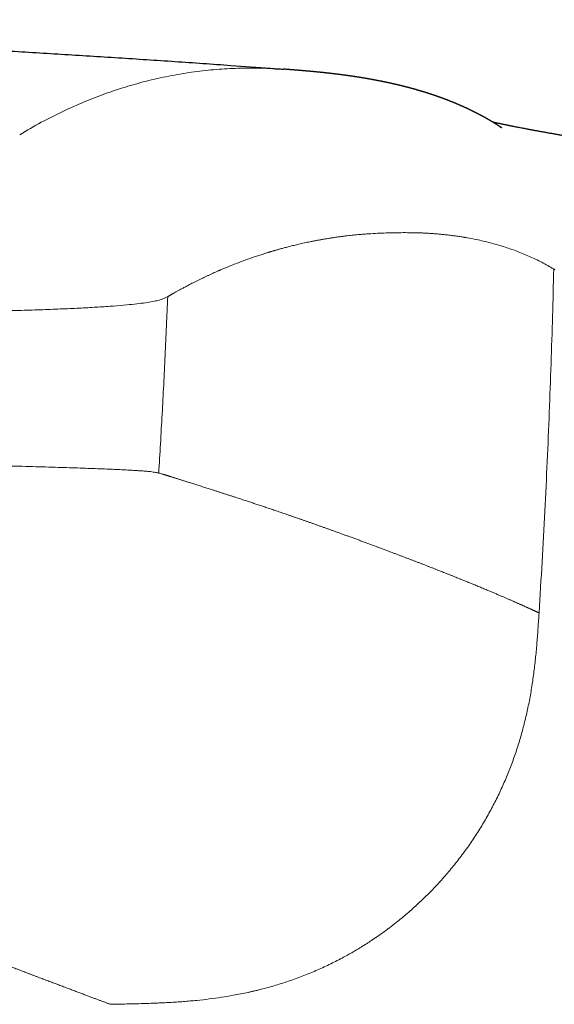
# Model space of a CAD drawing. Header units: millimetres. Extents: x 8 to 524, y 12 to 399.
# Tile 128 of 133: x 284.29 to 289.51, y 389.75 to 399.36. Entities that reach past the tile are written whole.
import ezdxf

# ---------------------------------------------------------------- set-up
doc = ezdxf.new("R2010")
doc.units = ezdxf.units.MM

msp = doc.modelspace()

# ---------------------------------------------------------------- linework, layer by layer
at = {"color": 7, "linetype": 'Continuous', "lineweight": 30}
for points, knots in [([(286.7424, 398.8863), (286.613, 398.8957), (286.3015, 398.9183), (285.8056, 398.9524), (285.2535, 398.9889), (284.6963, 399.024), (284.1341, 399.0577), (283.5669, 399.0898), (282.9947, 399.1205), (282.4175, 399.1495), (281.8353, 399.177), (281.2482, 399.2027), (280.656, 399.2268), (280.0494, 399.2494), (279.428, 399.2705), (278.7917, 399.2898), (278.15, 399.307), (277.5029, 399.3221), (276.8504, 399.3349), (276.2131, 399.3451), (275.5914, 399.3528), (274.9855, 399.3584), (274.3753, 399.3619), (273.7606, 399.3634), (273.1416, 399.3627), (272.5301, 399.36), (271.9265, 399.3552), (271.3308, 399.3486), (270.7313, 399.3399), (270.128, 399.3291), (269.497, 399.3158), (268.8382, 399.2995), (268.1512, 399.2799), (267.4596, 399.2575), (266.7632, 399.2322), (266.0621, 399.2041), (265.3563, 399.1731), (264.6459, 399.139), (263.9308, 399.1019), (263.2111, 399.0617), (262.4868, 399.0184), (261.758, 398.9717), (261.1029, 398.9275), (260.6909, 398.8976), (260.5231, 398.8854)], [0, 0, 0, 0, 0.014881, 0.035843, 0.05698, 0.078292, 0.09978, 0.121446, 0.14329, 0.165312, 0.187513, 0.209895, 0.232457, 0.255201, 0.279223, 0.303445, 0.327868, 0.352493, 0.37732, 0.40235, 0.42523, 0.448279, 0.471495, 0.49488, 0.518434, 0.542157, 0.56468, 0.587354, 0.610178, 0.633154, 0.656282, 0.682273, 0.708454, 0.734824, 0.761384, 0.788134, 0.815074, 0.842205, 0.869526, 0.897037, 0.92474, 0.952633, 0.980717, 1, 1, 1, 1]), ([(286.7649, 398.8855), (286.7794, 398.8852), (286.8144, 398.8843), (286.8477, 398.881), (286.8672, 398.8791)], [0, 0, 0, 0, 0.4150142, 1, 1, 1, 1]), ([(288.98, 398.3198), (288.9807, 398.3194), (288.9824, 398.3185), (288.9848, 398.317), (288.9875, 398.3155), (288.9901, 398.3139), (288.9925, 398.3125), (288.9945, 398.3113), (288.996, 398.3103), (288.9972, 398.3096), (288.9979, 398.3092), (288.9982, 398.309), (288.9978, 398.3092), (288.9969, 398.3099), (288.9954, 398.3108), (288.9935, 398.3121), (288.9913, 398.3136), (288.989, 398.3151), (288.9865, 398.3168), (288.9839, 398.3185), (288.9809, 398.3205), (288.9773, 398.3229), (288.9731, 398.3256), (288.9687, 398.3285), (288.9641, 398.3315), (288.9591, 398.3347), (288.9534, 398.3383), (288.9469, 398.3424), (288.9394, 398.3471), (288.9316, 398.3519), (288.9241, 398.3565), (288.9164, 398.3612), (288.9085, 398.3658), (288.9006, 398.3706), (288.8941, 398.3744), (288.889, 398.3774), (288.885, 398.3797), (288.8809, 398.382), (288.8766, 398.3846), (288.8719, 398.3872), (288.867, 398.3901), (288.8619, 398.3929), (288.8567, 398.3959), (288.8515, 398.3988), (288.8464, 398.4017), (288.8415, 398.4044), (288.837, 398.4069), (288.833, 398.4091), (288.8296, 398.411), (288.8267, 398.4126), (288.824, 398.4141), (288.8214, 398.4155), (288.8185, 398.4171), (288.8153, 398.4188), (288.8119, 398.4207), (288.8084, 398.4225), (288.8049, 398.4244), (288.8013, 398.4264), (288.7975, 398.4284), (288.7938, 398.4304), (288.7902, 398.4323), (288.7858, 398.4346), (288.7806, 398.4373), (288.7748, 398.4404), (288.7694, 398.4432), (288.7644, 398.4458), (288.7597, 398.4482), (288.7553, 398.4505), (288.7511, 398.4526), (288.7471, 398.4546), (288.7433, 398.4565), (288.7397, 398.4584), (288.7363, 398.4601), (288.7332, 398.4617), (288.73, 398.4632), (288.7267, 398.4649), (288.723, 398.4667), (288.719, 398.4687), (288.7148, 398.4708), (288.7104, 398.4729), (288.706, 398.4751), (288.7018, 398.4771), (288.698, 398.479), (288.6945, 398.4807), (288.6914, 398.4821), (288.6886, 398.4835), (288.6858, 398.4848), (288.6828, 398.4863), (288.6793, 398.4879), (288.6755, 398.4897), (288.6714, 398.4917), (288.6671, 398.4937), (288.6625, 398.4958), (288.6579, 398.498), (288.6532, 398.5002), (288.6486, 398.5023), (288.6442, 398.5043), (288.6395, 398.5065), (288.6346, 398.5087), (288.6296, 398.511), (288.6248, 398.5132), (288.6202, 398.5152), (288.6157, 398.5173), (288.611, 398.5193), (288.6062, 398.5215), (288.6002, 398.5241), (288.593, 398.5273), (288.5849, 398.5308), (288.577, 398.5342), (288.5695, 398.5374), (288.5621, 398.5406), (288.5548, 398.5437), (288.5474, 398.5468), (288.5406, 398.5496), (288.5342, 398.5522), (288.5282, 398.5547), (288.5217, 398.5574), (288.5148, 398.5602), (288.5083, 398.5628), (288.5026, 398.5651), (288.4977, 398.567), (288.4931, 398.5688), (288.4888, 398.5705), (288.4848, 398.5721), (288.4809, 398.5736), (288.4773, 398.5751), (288.4738, 398.5764), (288.4706, 398.5776), (288.4676, 398.5788), (288.4645, 398.58), (288.4612, 398.5813), (288.4568, 398.5829), (288.4512, 398.5851), (288.4441, 398.5878), (288.4374, 398.5903), (288.4312, 398.5926), (288.4256, 398.5947), (288.4197, 398.5969), (288.4138, 398.5991), (288.408, 398.6011), (288.4027, 398.6031), (288.3979, 398.6048), (288.3938, 398.6063), (288.3901, 398.6076), (288.3865, 398.6089), (288.3826, 398.6103), (288.3783, 398.6118), (288.3736, 398.6135), (288.3685, 398.6152), (288.3633, 398.6171), (288.358, 398.6189), (288.3531, 398.6206), (288.3485, 398.6222), (288.3442, 398.6236), (288.3404, 398.625), (288.3369, 398.6261), (288.3337, 398.6272), (288.3309, 398.6282), (288.3282, 398.6291), (288.3255, 398.63), (288.3226, 398.6309), (288.319, 398.6321), (288.3146, 398.6336), (288.3093, 398.6354), (288.3041, 398.6371), (288.299, 398.6387), (288.2939, 398.6404), (288.2884, 398.6422), (288.2824, 398.6441), (288.2765, 398.646), (288.2708, 398.6478), (288.2651, 398.6496), (288.2593, 398.6514), (288.2535, 398.6532), (288.2477, 398.655), (288.2423, 398.6567), (288.2371, 398.6583), (288.2325, 398.6597), (288.2283, 398.661), (288.2245, 398.6621), (288.2209, 398.6632), (288.2174, 398.6643), (288.2136, 398.6654), (288.2096, 398.6666), (288.2055, 398.6678), (288.2013, 398.6691), (288.1968, 398.6704), (288.192, 398.6718), (288.1867, 398.6733), (288.181, 398.675), (288.1748, 398.6768), (288.1686, 398.6786), (288.1627, 398.6803), (288.1575, 398.6817), (288.1525, 398.6831), (288.1479, 398.6844), (288.1437, 398.6856), (288.1398, 398.6867), (288.1362, 398.6877), (288.1326, 398.6887), (288.1282, 398.6899), (288.1227, 398.6914), (288.1162, 398.6932), (288.1092, 398.695), (288.1021, 398.697), (288.0949, 398.6989), (288.0873, 398.7009), (288.0794, 398.703), (288.0713, 398.7051), (288.0634, 398.7071), (288.0567, 398.7088), (288.0509, 398.7103), (288.0461, 398.7115), (288.0412, 398.7128), (288.0359, 398.7141), (288.0301, 398.7155), (288.0237, 398.7171), (288.0167, 398.7188), (288.0093, 398.7206), (288.0017, 398.7225), (287.9945, 398.7242), (287.9877, 398.7258), (287.9808, 398.7275), (287.9738, 398.7291), (287.9665, 398.7308), (287.9596, 398.7324), (287.9536, 398.7338), (287.9485, 398.735), (287.9439, 398.736), (287.939, 398.7371), (287.9336, 398.7383), (287.9275, 398.7397), (287.9206, 398.7412), (287.9133, 398.7429), (287.9061, 398.7445), (287.8992, 398.746), (287.8927, 398.7474), (287.8865, 398.7487), (287.88, 398.7501), (287.8731, 398.7515), (287.8659, 398.7531), (287.8588, 398.7545), (287.8525, 398.7558), (287.847, 398.757), (287.8418, 398.758), (287.8363, 398.7592), (287.8303, 398.7604), (287.824, 398.7617), (287.8162, 398.7632), (287.8072, 398.765), (287.7972, 398.767), (287.7881, 398.7687), (287.7798, 398.7703), (287.7723, 398.7718), (287.7651, 398.7731), (287.7582, 398.7744), (287.7516, 398.7757), (287.7451, 398.7769), (287.7383, 398.7781), (287.7305, 398.7795), (287.7215, 398.7812), (287.7114, 398.783), (287.7008, 398.7849), (287.6897, 398.7868), (287.6789, 398.7887), (287.6687, 398.7904), (287.6594, 398.792), (287.6507, 398.7935), (287.6425, 398.7948), (287.6345, 398.7961), (287.6257, 398.7976), (287.6161, 398.7991), (287.6058, 398.8008), (287.5954, 398.8024), (287.5849, 398.804), (287.5745, 398.8057), (287.5639, 398.8073), (287.553, 398.8089), (287.5432, 398.8104), (287.5344, 398.8117), (287.5266, 398.8128), (287.5184, 398.814), (287.51, 398.8152), (287.5018, 398.8163), (287.4942, 398.8174), (287.4874, 398.8183), (287.4811, 398.8192), (287.4752, 398.82), (287.4694, 398.8208), (287.4638, 398.8216), (287.4554, 398.8227), (287.444, 398.8242), (287.4313, 398.8259), (287.4202, 398.8273), (287.4107, 398.8285), (287.4027, 398.8295), (287.3964, 398.8303), (287.3916, 398.8309), (287.3867, 398.8315), (287.3815, 398.8321), (287.3756, 398.8329), (287.3687, 398.8337), (287.3609, 398.8346), (287.3525, 398.8356), (287.3437, 398.8366), (287.3347, 398.8377), (287.3257, 398.8387), (287.3169, 398.8397), (287.3084, 398.8407), (287.3003, 398.8416), (287.2926, 398.8424), (287.2857, 398.8432), (287.2796, 398.8438), (287.274, 398.8445), (287.2686, 398.845), (287.2634, 398.8456), (287.2587, 398.8461), (287.2547, 398.8465), (287.251, 398.8469), (287.2467, 398.8473), (287.2416, 398.8479), (287.2355, 398.8485), (287.2292, 398.8491), (287.2227, 398.8498), (287.2166, 398.8504), (287.2108, 398.851), (287.2055, 398.8515), (287.2006, 398.852), (287.1949, 398.8526), (287.1884, 398.8532), (287.1812, 398.8539), (287.1755, 398.8545), (287.1707, 398.8549), (287.1661, 398.8554), (287.1605, 398.8559), (287.1543, 398.8565), (287.1472, 398.8572), (287.1397, 398.8579), (287.132, 398.8586), (287.1245, 398.8592), (287.1176, 398.8599), (287.1111, 398.8605), (287.1043, 398.8611), (287.0976, 398.8617), (287.0909, 398.8623), (287.0851, 398.8628), (287.0803, 398.8632), (287.076, 398.8636), (287.0716, 398.864), (287.0664, 398.8644), (287.0603, 398.8649), (287.0537, 398.8655), (287.0465, 398.8661), (287.0392, 398.8667), (287.0321, 398.8673), (287.0253, 398.8679), (287.0189, 398.8684), (287.0123, 398.869), (287.0055, 398.8695), (286.998, 398.8701), (286.9901, 398.8708), (286.9824, 398.8714), (286.9755, 398.8719), (286.9697, 398.8724), (286.965, 398.8728), (286.961, 398.8731), (286.9572, 398.8734), (286.9524, 398.8738), (286.9461, 398.8742), (286.9381, 398.8749), (286.9293, 398.8755), (286.9179, 398.8764), (286.9037, 398.8775), (286.8872, 398.8787), (286.8743, 398.8796), (286.8677, 398.8801)], [0, 0, 0, 0, 0.00144, 0.003612, 0.005965, 0.008501, 0.011116, 0.0135, 0.015686, 0.017676, 0.01947, 0.0218, 0.024415, 0.027315, 0.030502, 0.033975, 0.036904, 0.040007, 0.0431, 0.046069, 0.048917, 0.052927, 0.056667, 0.060136, 0.063334, 0.066429, 0.069677, 0.073782, 0.078112, 0.082583, 0.086934, 0.091147, 0.096456, 0.101577, 0.10655, 0.1092, 0.111822, 0.114593, 0.117563, 0.120732, 0.124099, 0.127664, 0.131107, 0.134716, 0.138306, 0.141631, 0.144688, 0.147478, 0.149657, 0.151641, 0.153428, 0.155077, 0.156957, 0.159131, 0.161599, 0.163744, 0.166071, 0.168579, 0.171115, 0.173571, 0.175947, 0.178244, 0.182368, 0.186207, 0.189762, 0.193032, 0.196093, 0.199038, 0.201709, 0.204277, 0.206742, 0.209104, 0.211411, 0.21323, 0.215233, 0.217421, 0.219792, 0.222347, 0.225087, 0.227919, 0.230832, 0.233513, 0.235961, 0.238177, 0.240162, 0.241778, 0.243502, 0.245444, 0.247603, 0.249981, 0.252576, 0.255389, 0.258159, 0.261112, 0.264097, 0.266966, 0.269718, 0.272354, 0.275702, 0.278841, 0.281772, 0.284517, 0.287292, 0.290148, 0.293085, 0.296104, 0.301154, 0.306114, 0.310857, 0.315383, 0.319753, 0.324119, 0.32849, 0.332881, 0.336176, 0.339718, 0.343508, 0.347545, 0.35183, 0.354752, 0.357567, 0.360219, 0.362709, 0.365037, 0.367204, 0.369382, 0.371368, 0.37316, 0.374851, 0.376615, 0.378455, 0.380373, 0.384089, 0.388066, 0.392328, 0.395346, 0.398496, 0.401778, 0.405174, 0.408395, 0.411338, 0.414002, 0.416386, 0.418167, 0.420103, 0.422247, 0.424598, 0.427157, 0.429924, 0.432898, 0.43576, 0.438466, 0.440964, 0.443256, 0.445341, 0.44722, 0.448892, 0.450357, 0.451731, 0.453174, 0.454689, 0.456274, 0.458909, 0.461718, 0.464703, 0.467142, 0.469807, 0.472699, 0.475818, 0.479164, 0.481952, 0.484881, 0.48795, 0.491053, 0.49394, 0.496897, 0.499573, 0.501969, 0.504083, 0.505962, 0.507806, 0.509639, 0.51146, 0.513586, 0.515696, 0.51779, 0.519981, 0.522422, 0.525063, 0.527947, 0.531072, 0.534438, 0.537237, 0.539879, 0.542345, 0.544634, 0.546747, 0.548651, 0.550386, 0.552116, 0.553947, 0.556912, 0.560108, 0.563536, 0.567054, 0.570537, 0.573987, 0.578008, 0.58198, 0.585771, 0.589299, 0.591699, 0.593959, 0.59621, 0.598699, 0.601433, 0.604411, 0.607633, 0.611326, 0.614853, 0.618198, 0.621362, 0.624345, 0.627828, 0.631156, 0.634361, 0.637444, 0.639342, 0.641391, 0.64363, 0.646059, 0.648678, 0.651945, 0.655354, 0.658611, 0.661703, 0.664628, 0.667387, 0.669979, 0.673327, 0.676563, 0.679695, 0.682724, 0.684798, 0.687047, 0.689469, 0.692065, 0.694836, 0.697755, 0.702254, 0.70657, 0.710705, 0.714086, 0.717326, 0.720413, 0.723346, 0.726126, 0.728833, 0.731692, 0.734717, 0.738754, 0.743022, 0.747468, 0.752092, 0.756894, 0.761012, 0.764866, 0.768453, 0.771773, 0.77503, 0.778416, 0.782573, 0.786804, 0.791036, 0.795268, 0.7995, 0.803733, 0.808052, 0.812599, 0.815575, 0.818664, 0.821908, 0.825309, 0.82876, 0.831665, 0.834331, 0.836768, 0.839093, 0.841343, 0.843517, 0.845617, 0.851195, 0.856662, 0.860245, 0.863779, 0.867336, 0.869062, 0.870819, 0.872608, 0.874454, 0.876475, 0.879044, 0.881866, 0.884866, 0.887937, 0.891077, 0.894207, 0.897218, 0.90008, 0.902791, 0.905344, 0.90761, 0.909587, 0.911312, 0.912988, 0.914648, 0.916291, 0.917356, 0.918432, 0.919718, 0.921268, 0.923081, 0.925158, 0.926975, 0.928834, 0.930535, 0.932073, 0.933449, 0.934669, 0.93688, 0.938836, 0.940536, 0.941501, 0.942679, 0.944082, 0.945711, 0.947419, 0.94932, 0.951282, 0.953099, 0.954769, 0.956291, 0.957677, 0.959406, 0.960934, 0.962261, 0.963386, 0.964173, 0.965133, 0.966268, 0.967576, 0.969055, 0.970539, 0.972177, 0.973695, 0.975091, 0.976454, 0.977712, 0.979067, 0.98052, 0.98207, 0.983587, 0.984911, 0.985984, 0.986885, 0.987615, 0.988258, 0.989021, 0.990183, 0.991558, 0.99314, 0.994806, 0.996501, 0.99823, 1, 1, 1, 1]), ([(295.4439, 395.796), (295.4411, 395.8236), (295.435, 395.8835), (295.4245, 395.9735), (295.4117, 396.064), (295.3969, 396.148), (295.3801, 396.2253), (295.3623, 396.2947), (295.3439, 396.3566), (295.3255, 396.4113), (295.3073, 396.4601), (295.2896, 396.5033), (295.2723, 396.5424), (295.2559, 396.577), (295.241, 396.6066), (295.2285, 396.6303), (295.2181, 396.6494), (295.2094, 396.6649), (295.202, 396.6776), (295.1953, 396.6891), (295.1877, 396.7017), (295.1785, 396.7167), (295.1673, 396.7343), (295.1509, 396.7596), (295.1296, 396.7906), (295.1041, 396.8255), (295.0793, 396.8577), (295.0556, 396.8869), (295.033, 396.9133), (295.0119, 396.9371), (294.9922, 396.9582), (294.971, 396.9804), (294.9473, 397.004), (294.9203, 397.0297), (294.892, 397.0554), (294.8662, 397.0776), (294.8425, 397.0972), (294.8208, 397.1146), (294.7971, 397.1329), (294.7723, 397.1512), (294.748, 397.1683), (294.7259, 397.1834), (294.7057, 397.1968), (294.6873, 397.2085), (294.6709, 397.2187), (294.6565, 397.2274), (294.644, 397.2348), (294.6339, 397.2407), (294.6252, 397.2457), (294.6164, 397.2506), (294.606, 397.2565), (294.5948, 397.2626), (294.5829, 397.269), (294.5706, 397.2755), (294.5579, 397.2821), (294.545, 397.2886), (294.5333, 397.2944), (294.5225, 397.2997), (294.5128, 397.3044), (294.5042, 397.3085), (294.4963, 397.3122), (294.4879, 397.3161), (294.4784, 397.3204), (294.4677, 397.3252), (294.4562, 397.3303), (294.4446, 397.3354), (294.4337, 397.34), (294.4238, 397.3442), (294.4137, 397.3484), (294.4036, 397.3525), (294.393, 397.3568), (294.3831, 397.3607), (294.3738, 397.3644), (294.3644, 397.368), (294.3543, 397.3719), (294.3426, 397.3763), (294.3288, 397.3814), (294.3134, 397.387), (294.2974, 397.3927), (294.2824, 397.3979), (294.2686, 397.4026), (294.2556, 397.4069), (294.2429, 397.4111), (294.2293, 397.4156), (294.2143, 397.4204), (294.1979, 397.4255), (294.1809, 397.4308), (294.1637, 397.436), (294.1471, 397.441), (294.1317, 397.4455), (294.1176, 397.4496), (294.1044, 397.4534), (294.0919, 397.4569), (294.0799, 397.4602), (294.0678, 397.4636), (294.056, 397.4668), (294.044, 397.4701), (294.0319, 397.4733), (294.0194, 397.4767), (294.007, 397.4799), (293.9954, 397.483), (293.9846, 397.4858), (293.9751, 397.4882), (293.9668, 397.4903), (293.9595, 397.4922), (293.9524, 397.494), (293.9453, 397.4958), (293.9384, 397.4975), (293.9312, 397.4993), (293.9236, 397.5012), (293.9151, 397.5033), (293.9058, 397.5056), (293.8944, 397.5083), (293.8817, 397.5114), (293.8684, 397.5146), (293.8564, 397.5175), (293.846, 397.5199), (293.8369, 397.5221), (293.8257, 397.5247), (293.8113, 397.5281), (293.7928, 397.5323), (293.7733, 397.5368), (293.7533, 397.5413), (293.7331, 397.5459), (293.7125, 397.5505), (293.6914, 397.5551), (293.6708, 397.5596), (293.6507, 397.564), (293.6311, 397.5682), (293.6105, 397.5726), (293.5893, 397.5771), (293.5682, 397.5815), (293.5474, 397.5859), (293.5266, 397.5901), (293.4986, 397.5959), (293.4631, 397.6032), (293.4198, 397.6119), (293.3759, 397.6206), (293.3325, 397.6291), (293.2889, 397.6375), (293.2541, 397.6442), (293.2272, 397.6494), (293.2095, 397.6527), (293.1925, 397.6559), (293.1761, 397.6591), (293.1603, 397.662), (293.1454, 397.6648), (293.1325, 397.6672), (293.1207, 397.6694), (293.1088, 397.6716), (293.0956, 397.6741), (293.0799, 397.677), (293.0618, 397.6803), (293.0412, 397.6841), (293.0189, 397.6882), (292.9949, 397.6925), (292.9708, 397.6969), (292.9466, 397.7013), (292.9226, 397.7056), (292.8976, 397.7101), (292.8727, 397.7145), (292.8492, 397.7187), (292.8294, 397.7222), (292.8129, 397.7251), (292.7997, 397.7274), (292.788, 397.7295), (292.7779, 397.7313), (292.769, 397.7328), (292.7598, 397.7344), (292.7491, 397.7363), (292.7361, 397.7386), (292.721, 397.7412), (292.7032, 397.7443), (292.6829, 397.7478), (292.6606, 397.7517), (292.6354, 397.756), (292.6091, 397.7605), (292.5825, 397.7651), (292.5585, 397.7692), (292.5391, 397.7725), (292.5236, 397.7751), (292.5107, 397.7773), (292.4972, 397.7796), (292.4823, 397.7821), (292.466, 397.7848), (292.4486, 397.7877), (292.4302, 397.7908), (292.4109, 397.794), (292.3902, 397.7975), (292.3687, 397.8011), (292.3466, 397.8047), (292.3253, 397.8082), (292.3057, 397.8115), (292.2889, 397.8142), (292.2756, 397.8164), (292.2655, 397.8181), (292.2575, 397.8194), (292.2497, 397.8207), (292.2393, 397.8224), (292.2254, 397.8246), (292.2075, 397.8275), (292.1872, 397.8308), (292.1653, 397.8344), (292.1334, 397.8395), (292.0916, 397.8463), (292.0394, 397.8546), (291.9859, 397.8631), (291.9386, 397.8705), (291.8977, 397.8769), (291.8637, 397.8822), (291.8286, 397.8877), (291.7925, 397.8933), (291.7553, 397.899), (291.7174, 397.9048), (291.683, 397.9101), (291.6538, 397.9145), (291.6311, 397.918), (291.6121, 397.9209), (291.5975, 397.9231), (291.5869, 397.9247), (291.5794, 397.9258), (291.572, 397.9269), (291.5627, 397.9283), (291.55, 397.9303), (291.5335, 397.9327), (291.5136, 397.9357), (291.491, 397.9391), (291.4667, 397.9428), (291.4415, 397.9465), (291.4001, 397.9527), (291.3412, 397.9614), (291.2802, 397.9705), (291.2329, 397.9775), (291.2011, 397.9822), (291.1708, 397.9866), (291.1435, 397.9907), (291.1196, 397.9942), (291.0991, 397.9972), (291.0821, 397.9997), (291.0683, 398.0017), (291.0566, 398.0034), (291.0452, 398.0051), (291.032, 398.0071), (291.0163, 398.0094), (290.9982, 398.0121), (290.9775, 398.0151), (290.9542, 398.0185), (290.9276, 398.0225), (290.8973, 398.027), (290.8633, 398.032), (290.827, 398.0374), (290.7892, 398.043), (290.7496, 398.0489), (290.7084, 398.055), (290.6655, 398.0614), (290.622, 398.0679), (290.5777, 398.0746), (290.5328, 398.0814), (290.4978, 398.0867), (290.4735, 398.0904), (290.4608, 398.0923), (290.4507, 398.0939), (290.4423, 398.0951), (290.4341, 398.0964), (290.4246, 398.0979), (290.4125, 398.0997), (290.3977, 398.102), (290.38, 398.1047), (290.3606, 398.1077), (290.3405, 398.1108), (290.3153, 398.1147), (290.2863, 398.1192), (290.2541, 398.1242), (290.2249, 398.1288), (290.1984, 398.133), (290.1747, 398.1367), (290.1523, 398.1402), (290.1311, 398.1436), (290.1107, 398.1469), (290.092, 398.1498), (290.0754, 398.1525), (290.0608, 398.1548), (290.0469, 398.1571), (290.0321, 398.1594), (290.0151, 398.1622), (289.9959, 398.1653), (289.9744, 398.1688), (289.9519, 398.1724), (289.9288, 398.1762), (289.9057, 398.18), (289.8826, 398.1838), (289.8601, 398.1875), (289.8384, 398.1911), (289.8097, 398.1958), (289.7747, 398.2017), (289.7339, 398.2085), (289.6948, 398.2151), (289.6572, 398.2216), (289.6208, 398.2278), (289.5853, 398.2339), (289.5504, 398.24), (289.5155, 398.2461), (289.4802, 398.2523), (289.4429, 398.259), (289.4045, 398.2659), (289.3737, 398.2715), (289.3514, 398.2755), (289.3372, 398.2781), (289.324, 398.2806), (289.312, 398.2828), (289.3014, 398.2847), (289.2917, 398.2865), (289.2821, 398.2883), (289.2721, 398.2902), (289.2613, 398.2922), (289.2473, 398.2948), (289.2304, 398.298), (289.2108, 398.3018), (289.1906, 398.3056), (289.1699, 398.3096), (289.1491, 398.3137), (289.129, 398.3176), (289.1101, 398.3213), (289.0942, 398.3245), (289.0811, 398.3271), (289.0706, 398.3292), (289.0606, 398.3313), (289.0505, 398.3333), (289.04, 398.3355), (289.0288, 398.3378), (289.0168, 398.3402), (289.004, 398.3429), (288.9905, 398.3458), (288.9771, 398.3486), (288.9642, 398.3514), (288.9521, 398.354), (288.941, 398.3564), (288.9308, 398.3587), (288.922, 398.3606), (288.9167, 398.3618), (288.9144, 398.3624)], [0, 0, 0, 0, 0.004481, 0.009753, 0.014696, 0.019312, 0.023603, 0.027566, 0.031002, 0.034148, 0.037005, 0.039573, 0.041852, 0.044093, 0.045964, 0.04747, 0.048731, 0.049837, 0.050641, 0.051381, 0.052302, 0.053447, 0.054816, 0.05641, 0.059446, 0.062368, 0.065109, 0.067669, 0.070051, 0.072253, 0.074277, 0.076124, 0.078806, 0.081625, 0.084616, 0.087781, 0.089888, 0.092214, 0.094861, 0.09775, 0.100477, 0.102986, 0.1053, 0.107566, 0.109537, 0.111328, 0.112871, 0.114166, 0.115085, 0.11622, 0.117602, 0.119232, 0.120662, 0.122329, 0.124291, 0.126183, 0.127875, 0.129367, 0.13087, 0.132096, 0.133217, 0.134529, 0.136067, 0.137809, 0.139754, 0.141729, 0.143543, 0.145197, 0.146691, 0.148732, 0.150625, 0.152414, 0.154098, 0.155746, 0.157676, 0.159929, 0.162502, 0.165828, 0.169158, 0.172178, 0.175015, 0.177718, 0.180324, 0.1831, 0.186407, 0.189954, 0.193685, 0.197527, 0.201274, 0.204585, 0.207727, 0.210635, 0.213316, 0.21593, 0.218541, 0.221334, 0.223804, 0.226516, 0.229383, 0.2321, 0.234639, 0.236999, 0.239189, 0.240831, 0.242419, 0.243954, 0.245436, 0.247014, 0.248468, 0.250112, 0.251944, 0.253966, 0.256158, 0.259267, 0.262068, 0.26456, 0.266743, 0.268618, 0.270218, 0.273759, 0.277573, 0.281598, 0.285666, 0.289726, 0.293771, 0.297943, 0.302266, 0.305825, 0.309589, 0.313561, 0.317632, 0.321582, 0.325406, 0.329192, 0.333006, 0.34071, 0.348345, 0.355903, 0.363549, 0.370531, 0.377817, 0.380763, 0.383699, 0.386426, 0.388927, 0.391584, 0.393928, 0.395958, 0.397681, 0.399461, 0.401517, 0.40385, 0.406734, 0.409893, 0.413278, 0.416889, 0.420728, 0.424099, 0.427628, 0.431315, 0.43504, 0.43842, 0.441428, 0.443529, 0.4454, 0.447041, 0.448451, 0.44963, 0.450781, 0.452292, 0.454095, 0.456191, 0.458579, 0.461395, 0.464529, 0.467667, 0.471556, 0.475085, 0.478253, 0.48106, 0.482731, 0.484324, 0.486075, 0.487999, 0.490096, 0.492367, 0.494666, 0.497119, 0.499726, 0.502487, 0.50522, 0.507989, 0.510407, 0.512473, 0.514188, 0.515289, 0.516175, 0.517078, 0.518145, 0.519956, 0.522103, 0.524587, 0.527246, 0.529915, 0.535913, 0.541963, 0.548067, 0.554343, 0.558049, 0.561843, 0.565724, 0.569693, 0.57375, 0.577894, 0.582036, 0.584845, 0.587257, 0.589273, 0.590891, 0.591884, 0.592632, 0.593294, 0.594203, 0.595597, 0.597346, 0.599448, 0.601897, 0.60449, 0.607136, 0.609833, 0.617521, 0.625604, 0.628948, 0.632353, 0.635571, 0.638438, 0.640955, 0.643085, 0.644876, 0.64633, 0.647445, 0.648603, 0.650003, 0.651679, 0.653631, 0.65586, 0.658365, 0.661146, 0.664524, 0.668237, 0.672267, 0.676457, 0.680771, 0.685483, 0.690334, 0.695325, 0.700457, 0.70573, 0.711132, 0.712964, 0.714494, 0.715721, 0.716645, 0.717557, 0.718729, 0.720161, 0.722037, 0.724228, 0.726734, 0.72933, 0.731834, 0.736327, 0.74049, 0.744325, 0.747831, 0.751007, 0.753853, 0.756871, 0.759668, 0.762246, 0.764604, 0.766553, 0.768374, 0.770433, 0.772797, 0.775589, 0.778683, 0.78208, 0.785369, 0.788867, 0.792336, 0.795727, 0.799039, 0.802273, 0.808942, 0.815396, 0.821725, 0.827934, 0.834056, 0.840105, 0.846206, 0.852395, 0.858822, 0.865562, 0.873234, 0.880822, 0.883772, 0.886697, 0.889442, 0.89194, 0.894149, 0.896123, 0.898094, 0.900252, 0.902599, 0.905134, 0.909425, 0.913873, 0.918462, 0.923494, 0.928562, 0.933614, 0.938454, 0.943054, 0.946102, 0.948916, 0.951573, 0.954396, 0.957422, 0.960651, 0.964085, 0.968101, 0.972369, 0.9768, 0.981159, 0.985362, 0.989532, 0.993406, 0.997081, 1, 1, 1, 1])]:
    msp.add_open_spline(points, degree=3, knots=knots, dxfattribs=at)
at = {"color": 252, "linetype": 'Continuous', "lineweight": 0}
for points, knots in [([(284.2912, 398.2406), (284.3618, 398.2819), (284.5034, 398.3647), (284.7144, 398.4697), (284.9209, 398.5622), (285.1246, 398.6413), (285.3248, 398.7081), (285.5334, 398.7665), (285.7491, 398.815), (285.9708, 398.8522), (286.1872, 398.8768), (286.399, 398.8897), (286.5922, 398.8929), (286.7121, 398.8878), (286.7649, 398.8855)], [0, 0, 0, 0, 0.07601, 0.15241, 0.229178, 0.306286, 0.383709, 0.461419, 0.553338, 0.645574, 0.738086, 0.830829, 0.925451, 1, 1, 1, 1]), ([(285.7498, 396.6675), (285.7512, 396.6683), (285.7545, 396.6702), (285.7599, 396.6733), (285.7662, 396.6769), (285.7735, 396.6811), (285.7818, 396.6858), (285.791, 396.6911), (285.8012, 396.6968), (285.8121, 396.703), (285.8238, 396.7095), (285.8365, 396.7165), (285.85, 396.7239), (285.8643, 396.7317), (285.8794, 396.7399), (285.8953, 396.7484), (285.912, 396.7573), (285.9307, 396.7672), (285.9516, 396.7781), (285.9748, 396.79), (285.9992, 396.8023), (286.0247, 396.815), (286.0513, 396.8281), (286.0775, 396.8408), (286.1032, 396.8531), (286.1282, 396.8648), (286.154, 396.8767), (286.1794, 396.8882), (286.2045, 396.8994), (286.2225, 396.9074), (286.2338, 396.9123), (286.2381, 396.9142), (286.2418, 396.9158), (286.2455, 396.9174), (286.2492, 396.9189), (286.2528, 396.9205), (286.2725, 396.929), (286.3078, 396.9438), (286.3603, 396.9652), (286.4137, 396.9862), (286.468, 397.0067), (286.5207, 397.0259), (286.5701, 397.0432), (286.6161, 397.0587), (286.6573, 397.0722), (286.6891, 397.0822), (286.709, 397.0884), (286.7169, 397.0908), (286.7199, 397.0917), (286.7208, 397.092), (286.7217, 397.0923), (286.7226, 397.0925), (286.7235, 397.0928), (286.7259, 397.0935), (286.7302, 397.0948), (286.7366, 397.0968), (286.7439, 397.099), (286.7521, 397.1014), (286.7611, 397.1041), (286.7709, 397.107), (286.7812, 397.11), (286.7922, 397.1132), (286.8039, 397.1166), (286.8165, 397.1201), (286.8307, 397.1241), (286.8468, 397.1285), (286.8648, 397.1334), (286.8839, 397.1386), (286.9041, 397.1438), (286.9252, 397.1493), (286.9472, 397.1548), (286.9701, 397.1604), (286.994, 397.1662), (287.019, 397.172), (287.0453, 397.178), (287.0727, 397.1841), (287.1011, 397.1901), (287.1304, 397.1962), (287.1608, 397.2023), (287.1921, 397.2083), (287.2243, 397.2142), (287.2575, 397.2201), (287.2915, 397.2258), (287.3265, 397.2314), (287.3624, 397.2369), (287.3991, 397.2421), (287.4366, 397.2471), (287.472, 397.2515), (287.505, 397.2554), (287.5356, 397.2587), (287.5667, 397.2619), (287.5969, 397.2648), (287.6263, 397.2673), (287.6536, 397.2695), (287.6753, 397.2712), (287.688, 397.2721), (287.6927, 397.2724), (287.6942, 397.2725), (287.6956, 397.2726), (287.6971, 397.2727), (287.6986, 397.2728), (287.7574, 397.2768), (287.8721, 397.2824), (288.011, 397.2847), (288.1044, 397.2841), (288.144, 397.2834), (288.1584, 397.2831), (288.1623, 397.283), (288.1662, 397.2829), (288.1701, 397.2828), (288.1739, 397.2828), (288.1769, 397.2827), (288.1821, 397.2826), (288.1899, 397.2823), (288.2009, 397.282), (288.2127, 397.2816), (288.2253, 397.2811), (288.2387, 397.2805), (288.2532, 397.2798), (288.2691, 397.2789), (288.2862, 397.2779), (288.3042, 397.2768), (288.3231, 397.2755), (288.3429, 397.274), (288.3635, 397.2724), (288.3843, 397.2706), (288.4053, 397.2687), (288.4264, 397.2666), (288.4482, 397.2644), (288.4707, 397.2619), (288.4939, 397.2592), (288.5164, 397.2563), (288.5381, 397.2535), (288.5591, 397.2506), (288.5805, 397.2475), (288.6022, 397.2442), (288.6176, 397.2418), (288.6266, 397.2403), (288.6291, 397.2399), (288.6316, 397.2395), (288.6341, 397.2391), (288.6366, 397.2386), (288.639, 397.2382), (288.6479, 397.2367), (288.6862, 397.2301), (288.7692, 397.2143), (288.8881, 397.1866), (289.0191, 397.149), (289.1466, 397.1049), (289.2708, 397.0539), (289.3922, 396.9964), (289.4678, 396.9522), (289.5056, 396.9301)], [0, 0, 0, 0, 0.000915, 0.002038, 0.003369, 0.004907, 0.006653, 0.008606, 0.010766, 0.013044, 0.015514, 0.018176, 0.02103, 0.024076, 0.027254, 0.030617, 0.034164, 0.037896, 0.042578, 0.047522, 0.052725, 0.058189, 0.063912, 0.069894, 0.075118, 0.080525, 0.086114, 0.091884, 0.097113, 0.102481, 0.103693, 0.104502, 0.10531, 0.106117, 0.106924, 0.107729, 0.108533, 0.119842, 0.130944, 0.143307, 0.155403, 0.167233, 0.178798, 0.188757, 0.198512, 0.206928, 0.210581, 0.212179, 0.212388, 0.212597, 0.212805, 0.213014, 0.213222, 0.21343, 0.214693, 0.216162, 0.217839, 0.219722, 0.221811, 0.224107, 0.226461, 0.228998, 0.231719, 0.234622, 0.237709, 0.241645, 0.245844, 0.250304, 0.255026, 0.260009, 0.265157, 0.270556, 0.276207, 0.282108, 0.288388, 0.294929, 0.30173, 0.308791, 0.316112, 0.323692, 0.33153, 0.339628, 0.347984, 0.356597, 0.365469, 0.374598, 0.383984, 0.393626, 0.401226, 0.408978, 0.416881, 0.424936, 0.43215, 0.439482, 0.446031, 0.448941, 0.449323, 0.449706, 0.450089, 0.450472, 0.450856, 0.45124, 0.496299, 0.541262, 0.563389, 0.57312, 0.574212, 0.575304, 0.576396, 0.577487, 0.578579, 0.579487, 0.580062, 0.582917, 0.585996, 0.589297, 0.592821, 0.596568, 0.600537, 0.605121, 0.60997, 0.615084, 0.620462, 0.626105, 0.632013, 0.638185, 0.644075, 0.650187, 0.656522, 0.663079, 0.669858, 0.676859, 0.682911, 0.689121, 0.695487, 0.70201, 0.708592, 0.709341, 0.710091, 0.710843, 0.711597, 0.712353, 0.713111, 0.713743, 0.720469, 0.747765, 0.78973, 0.831708, 0.873713, 0.915755, 0.957847, 1, 1, 1, 1]), ([(289.3641, 393.5731), (289.3743, 393.7396), (289.3945, 394.0703), (289.421, 394.5632), (289.4444, 395.0495), (289.4647, 395.5292), (289.482, 396.0021), (289.4966, 396.4683), (289.5041, 396.7769), (289.5078, 396.9301)], [0, 0, 0, 0, 0.14905, 0.296035, 0.440955, 0.583811, 0.724604, 0.863333, 1, 1, 1, 1]), ([(289.5056, 396.9301), (289.5078, 396.929), (289.5122, 396.9267), (289.5169, 396.9243), (289.5192, 396.9231)], [0, 0, 0, 0, 0.499961, 1, 1, 1, 1]), ([(280.0634, 396.5294), (280.1903, 396.527), (280.3314, 396.5244), (280.486, 396.5213), (280.5283, 396.5204), (280.5704, 396.5195), (280.6125, 396.5187), (280.6545, 396.5178), (280.6964, 396.5169), (280.7537, 396.5157), (280.8317, 396.5142), (280.9354, 396.5124), (281.0546, 396.5106), (281.1889, 396.5088), (281.3091, 396.5074), (281.4058, 396.5065), (281.4744, 396.5058), (281.5382, 396.5053), (281.6016, 396.5047), (281.6647, 396.5043), (281.7274, 396.5038), (281.8418, 396.5031), (282.0059, 396.5023), (282.2082, 396.5019), (282.3442, 396.502), (282.4174, 396.5021), (282.4375, 396.5022), (282.4575, 396.5022), (282.4775, 396.5023), (282.4974, 396.5023), (282.5173, 396.5024), (282.5571, 396.5026), (282.622, 396.5028), (282.7165, 396.5031), (282.8255, 396.5036), (282.9484, 396.5042), (283.0844, 396.5051), (283.2236, 396.5063), (283.3643, 396.5077), (283.5048, 396.5094), (283.6519, 396.5115), (283.7981, 396.514), (283.9425, 396.5168), (284.0781, 396.5198), (284.1718, 396.5222), (284.2244, 396.5236), (284.241, 396.5241), (284.2577, 396.5245), (284.2745, 396.525), (284.2912, 396.5255), (284.3741, 396.5279), (284.5185, 396.5325), (284.7137, 396.5401), (284.8944, 396.5486), (285.0598, 396.5579), (285.2089, 396.5682), (285.3342, 396.5788), (285.4377, 396.5895), (285.5217, 396.6002), (285.5911, 396.6115), (285.6446, 396.6233), (285.6841, 396.6355), (285.7135, 396.648), (285.7292, 396.6564), (285.737, 396.6606)], [0, 0, 0, 0, 0.042291, 0.047011, 0.051726, 0.056436, 0.061141, 0.06584, 0.070535, 0.075224, 0.085135, 0.096846, 0.110358, 0.125674, 0.142797, 0.151834, 0.159291, 0.166746, 0.174198, 0.181647, 0.189092, 0.196534, 0.222554, 0.248546, 0.271404, 0.27397, 0.276535, 0.2791, 0.281666, 0.284231, 0.286797, 0.289362, 0.299692, 0.312125, 0.326661, 0.343303, 0.362053, 0.38291, 0.402057, 0.422689, 0.444799, 0.468379, 0.490335, 0.513416, 0.534654, 0.5375, 0.54036, 0.543236, 0.546126, 0.549031, 0.551951, 0.589509, 0.627019, 0.664504, 0.701973, 0.739408, 0.776789, 0.808777, 0.840716, 0.872603, 0.904445, 0.936283, 0.968141, 1, 1, 1, 1]), ([(285.6493, 394.9375), (285.6607, 395.1288), (285.6836, 395.5116), (285.713, 396.0859), (285.7294, 396.469), (285.7376, 396.6605)], [0, 0, 0, 0, 0.333333, 0.666667, 1, 1, 1, 1]), ([(285.737, 396.6606), (285.7391, 396.6617), (285.7434, 396.664), (285.7476, 396.6663), (285.7498, 396.6675)], [0, 0, 0, 0, 0.5000696, 1, 1, 1, 1]), ([(280.0756, 395.0593), (280.1355, 395.0591), (280.256, 395.0586), (280.4375, 395.0576), (280.6205, 395.0565), (280.8046, 395.0551), (280.9894, 395.0535), (281.1709, 395.0517), (281.3487, 395.0499), (281.5226, 395.048), (281.6955, 395.0461), (281.8672, 395.0441), (282.041, 395.0421), (282.2165, 395.0399), (282.3932, 395.0377), (282.5676, 395.0355), (282.7396, 395.0332), (282.9089, 395.0309), (283.0723, 395.0285), (283.2298, 395.026), (283.3816, 395.0235), (283.5305, 395.0209), (283.6765, 395.0181), (283.8222, 395.0151), (283.9672, 395.012), (284.1108, 395.0087), (284.2501, 395.0053), (284.3846, 395.0017), (284.5142, 394.9981), (284.6361, 394.9945), (284.7504, 394.9909), (284.8572, 394.9874), (284.9583, 394.9838), (285.0534, 394.9802), (285.1394, 394.9768), (285.2167, 394.9735), (285.2855, 394.9704), (285.3483, 394.9673), (285.4047, 394.9642), (285.4544, 394.9611), (285.4976, 394.958), (285.5358, 394.9548), (285.5688, 394.9515), (285.5964, 394.9481), (285.6179, 394.9446), (285.6353, 394.9411), (285.6451, 394.9387), (285.6499, 394.9374)], [0, 0, 0, 0, 0.020751, 0.04175, 0.062986, 0.084457, 0.106154, 0.128063, 0.148902, 0.169913, 0.19109, 0.212427, 0.233914, 0.256854, 0.279938, 0.303162, 0.326523, 0.350014, 0.373627, 0.395994, 0.418453, 0.440992, 0.4636, 0.486266, 0.510359, 0.534494, 0.558662, 0.582856, 0.607068, 0.631294, 0.654146, 0.676999, 0.699841, 0.722663, 0.745457, 0.766149, 0.786804, 0.807411, 0.827967, 0.848465, 0.868907, 0.889291, 0.911638, 0.933891, 0.956036, 0.978073, 1, 1, 1, 1]), ([(285.6843, 394.9278), (285.6785, 394.9294), (285.6667, 394.9328), (285.6556, 394.9359), (285.6499, 394.9374)], [0, 0, 0, 0, 0.49808, 1, 1, 1, 1]), ([(289.3641, 393.5731), (289.3641, 393.5731), (289.3641, 393.5731), (289.3641, 393.5731), (289.3641, 393.5731), (289.3641, 393.5731), (289.3639, 393.5731), (289.3637, 393.5731), (289.3633, 393.5732), (289.3626, 393.5733), (289.3615, 393.5736), (289.3602, 393.5741), (289.3585, 393.5747), (289.3565, 393.5757), (289.3543, 393.5768), (289.3517, 393.5782), (289.3488, 393.5798), (289.3457, 393.5813), (289.3422, 393.5829), (289.3385, 393.5846), (289.3346, 393.5863), (289.3304, 393.5882), (289.3259, 393.5902), (289.3211, 393.5924), (289.3161, 393.5947), (289.3105, 393.5972), (289.3045, 393.6), (289.2979, 393.6031), (289.291, 393.6063), (289.2837, 393.6097), (289.276, 393.6132), (289.2679, 393.6169), (289.2594, 393.6208), (289.2505, 393.6249), (289.2413, 393.6291), (289.2316, 393.6334), (289.2216, 393.638), (289.2114, 393.6425), (289.2013, 393.647), (289.191, 393.6516), (289.1805, 393.6563), (289.1696, 393.6611), (289.1584, 393.6661), (289.1468, 393.6712), (289.1349, 393.6764), (289.1227, 393.6818), (289.1102, 393.6873), (289.0973, 393.693), (289.084, 393.6987), (289.0707, 393.7046), (289.0573, 393.7104), (289.0438, 393.7162), (289.0301, 393.7222), (289.016, 393.7282), (289.0016, 393.7345), (288.9867, 393.7408), (288.9715, 393.7474), (288.9559, 393.754), (288.94, 393.7608), (288.9239, 393.7676), (288.9075, 393.7745), (288.8909, 393.7815), (288.874, 393.7886), (288.8557, 393.7963), (288.8358, 393.8046), (288.8145, 393.8135), (288.7926, 393.8225), (288.7703, 393.8318), (288.7476, 393.8411), (288.7243, 393.8507), (288.7006, 393.8603), (288.6765, 393.8702), (288.6518, 393.8802), (288.6267, 393.8904), (288.6011, 393.9007), (288.5755, 393.911), (288.5499, 393.9213), (288.5243, 393.9315), (288.4983, 393.9419), (288.4717, 393.9524), (288.4456, 393.9628), (288.4197, 393.973), (288.3943, 393.983), (288.3685, 393.9932), (288.3421, 394.0035), (288.3154, 394.014), (288.2881, 394.0246), (288.2612, 394.0351), (288.2346, 394.0454), (288.2084, 394.0556), (288.1817, 394.0659), (288.1545, 394.0763), (288.127, 394.0869), (288.0989, 394.0977), (288.0704, 394.1086), (288.0414, 394.1196), (288.0118, 394.1309), (287.9818, 394.1423), (287.9512, 394.1539), (287.9224, 394.1648), (287.8953, 394.175), (287.8701, 394.1844), (287.8446, 394.194), (287.8188, 394.2037), (287.7925, 394.2135), (287.7627, 394.2247), (287.7293, 394.2371), (287.6925, 394.2507), (287.6559, 394.2643), (287.6194, 394.2778), (287.5833, 394.291), (287.5476, 394.3041), (287.5123, 394.317), (287.4772, 394.3298), (287.4436, 394.342), (287.4114, 394.3536), (287.3807, 394.3647), (287.3503, 394.3757), (287.3201, 394.3865), (287.2901, 394.3972), (287.2604, 394.4078), (287.231, 394.4183), (287.2019, 394.4286), (287.1731, 394.4388), (287.1445, 394.4488), (287.1163, 394.4588), (287.0884, 394.4685), (287.0609, 394.4782), (287.0337, 394.4877), (287.0068, 394.497), (286.9799, 394.5064), (286.9529, 394.5157), (286.926, 394.525), (286.8994, 394.5341), (286.8732, 394.5431), (286.8474, 394.5519), (286.8225, 394.5604), (286.7983, 394.5686), (286.7749, 394.5766), (286.7519, 394.5843), (286.7292, 394.592), (286.707, 394.5994), (286.6851, 394.6068), (286.6636, 394.614), (286.6422, 394.6211), (286.6208, 394.6282), (286.5995, 394.6353), (286.5786, 394.6422), (286.558, 394.649), (286.5377, 394.6557), (286.5164, 394.6627), (286.4941, 394.6701), (286.4708, 394.6777), (286.4478, 394.6852), (286.4251, 394.6927), (286.4004, 394.7007), (286.3736, 394.7094), (286.3449, 394.7187), (286.3156, 394.7282), (286.2857, 394.7379), (286.2551, 394.7477), (286.2249, 394.7574), (286.195, 394.7669), (286.1676, 394.7757), (286.1426, 394.7836), (286.12, 394.7908), (286.0977, 394.7978), (286.0757, 394.8048), (286.054, 394.8117), (286.0327, 394.8184), (286.0117, 394.825), (285.9911, 394.8315), (285.9709, 394.8379), (285.9525, 394.8437), (285.9359, 394.8489), (285.9211, 394.8536), (285.9065, 394.8582), (285.8923, 394.8627), (285.8783, 394.8671), (285.8645, 394.8715), (285.851, 394.8757), (285.8379, 394.8799), (285.8253, 394.8839), (285.8131, 394.8877), (285.8013, 394.8914), (285.7904, 394.8949), (285.7802, 394.8981), (285.7707, 394.9011), (285.7617, 394.904), (285.7532, 394.9066), (285.7451, 394.9092), (285.7376, 394.9115), (285.7306, 394.9137), (285.7241, 394.9157), (285.7181, 394.9176), (285.7126, 394.9193), (285.7075, 394.9208), (285.703, 394.9222), (285.699, 394.9234), (285.6957, 394.9244), (285.6929, 394.9252), (285.6905, 394.9259), (285.6885, 394.9265), (285.6869, 394.927), (285.6857, 394.9273), (285.6849, 394.9276), (285.6844, 394.9277), (285.6843, 394.9278)], [0, 0, 0, 0, 0, 0.000001, 0.000002, 0.000008, 0.000032, 0.000127, 0.000284, 0.000502, 0.000891, 0.001389, 0.001998, 0.002718, 0.003548, 0.004488, 0.005539, 0.0067, 0.007972, 0.009297, 0.010723, 0.012252, 0.013882, 0.015615, 0.017449, 0.019385, 0.021632, 0.024003, 0.026496, 0.029113, 0.031854, 0.03477, 0.037815, 0.040986, 0.044286, 0.047712, 0.051266, 0.054948, 0.058434, 0.062026, 0.065725, 0.069531, 0.073443, 0.07746, 0.081583, 0.085812, 0.090146, 0.094584, 0.099127, 0.103774, 0.108251, 0.112819, 0.117479, 0.122229, 0.12707, 0.13208, 0.137182, 0.142376, 0.147661, 0.153036, 0.158403, 0.163856, 0.169395, 0.175019, 0.181825, 0.18875, 0.195794, 0.202955, 0.210232, 0.217624, 0.22513, 0.232751, 0.240486, 0.248337, 0.256304, 0.264389, 0.272121, 0.279961, 0.28791, 0.295969, 0.30414, 0.311668, 0.31929, 0.32701, 0.334829, 0.342747, 0.350768, 0.358893, 0.366433, 0.374064, 0.381788, 0.389606, 0.397521, 0.405534, 0.413647, 0.421864, 0.430186, 0.438616, 0.447157, 0.455811, 0.462689, 0.469638, 0.476657, 0.483747, 0.490907, 0.498135, 0.508115, 0.51802, 0.527844, 0.537581, 0.547226, 0.556606, 0.565889, 0.575072, 0.584151, 0.592167, 0.600095, 0.607934, 0.615681, 0.623334, 0.630893, 0.638354, 0.645717, 0.652979, 0.660141, 0.6672, 0.674156, 0.681008, 0.687754, 0.694395, 0.700929, 0.707659, 0.714271, 0.720765, 0.72714, 0.733397, 0.739535, 0.745283, 0.750922, 0.756454, 0.761879, 0.767199, 0.772414, 0.777527, 0.782539, 0.787683, 0.79272, 0.797659, 0.802507, 0.807271, 0.811959, 0.817491, 0.822932, 0.82829, 0.833571, 0.838782, 0.845507, 0.852129, 0.858656, 0.86576, 0.87276, 0.879656, 0.886449, 0.893137, 0.898315, 0.903423, 0.908458, 0.913417, 0.918294, 0.923086, 0.927788, 0.932394, 0.936899, 0.941297, 0.944673, 0.947977, 0.951206, 0.954356, 0.957425, 0.960506, 0.963494, 0.966385, 0.969177, 0.971866, 0.974448, 0.976922, 0.979091, 0.981164, 0.983138, 0.98501, 0.98678, 0.988444, 0.989962, 0.991378, 0.99269, 0.993896, 0.994997, 0.99599, 0.996875, 0.99756, 0.998162, 0.99868, 0.999113, 0.999462, 0.999726, 0.999906, 1, 1, 1, 1]), ([(292.2147, 393.6778), (292.2185, 393.5627), (292.2264, 393.3292), (292.2321, 392.9743), (292.2317, 392.6105), (292.2239, 392.2389), (292.2089, 391.8885), (292.1878, 391.5611), (292.1618, 391.2579), (292.1286, 390.9532), (292.0876, 390.648), (292.0392, 390.3488), (291.9832, 390.0565), (291.9197, 389.7721), (291.8473, 389.4911), (291.7656, 389.2148), (291.6744, 388.9442), (291.5732, 388.6803), (291.4618, 388.4244), (291.3402, 388.1772), (291.2088, 387.9394), (291.0676, 387.7114), (290.9168, 387.494), (290.7568, 387.2875), (290.5881, 387.092), (290.4112, 386.9075), (290.2266, 386.7341), (290.0347, 386.5716), (289.8363, 386.4197), (289.6183, 386.2688), (289.3799, 386.1208), (289.1205, 385.9775), (288.8552, 385.847), (288.5847, 385.7287), (288.2992, 385.6177), (287.9987, 385.5146), (287.6839, 385.4197), (287.3672, 385.3354), (287.0498, 385.2603), (286.7346, 385.194), (286.4227, 385.1353), (286.1147, 385.0835), (285.8096, 385.0371), (285.6054, 385.01), (285.5044, 384.9965)], [0, 0, 0, 0, 0.0235156, 0.0477354, 0.072617, 0.0981263, 0.1242254, 0.1451137, 0.1663164, 0.1878204, 0.2096076, 0.2316515, 0.2527449, 0.2740392, 0.2955235, 0.3171752, 0.3389728, 0.3608994, 0.3829432, 0.4050913, 0.4273268, 0.4496307, 0.4719829, 0.494368, 0.5167749, 0.5391885, 0.5615891, 0.5839558, 0.6062769, 0.6285395, 0.6551517, 0.6816178, 0.707911, 0.7340068, 0.7598751, 0.7885392, 0.8168454, 0.8447541, 0.8722199, 0.8992056, 0.9252083, 0.9506786, 0.9756047, 1, 1, 1, 1]), ([(285.1759, 389.7522), (285.2028, 389.7527), (285.257, 389.7538), (285.3371, 389.7554), (285.4171, 389.7572), (285.4959, 389.7593), (285.5706, 389.7617), (285.6376, 389.7643), (285.6996, 389.7672), (285.7604, 389.7704), (285.8246, 389.7743), (285.891, 389.779), (285.9564, 389.7843), (286.0405, 389.7922), (286.1418, 389.8036), (286.2605, 389.8201), (286.3629, 389.837), (286.4497, 389.8534), (286.5034, 389.8646), (286.5379, 389.8722), (286.5537, 389.8757), (286.5694, 389.8793), (286.585, 389.8829), (286.6005, 389.8866), (286.6159, 389.8904), (286.6738, 389.9046), (286.7735, 389.9315), (286.9134, 389.9755), (287.0502, 390.0249), (287.1836, 390.0793), (287.3134, 390.1387), (287.4346, 390.2001), (287.5474, 390.2628), (287.6521, 390.3259), (287.7424, 390.3846), (287.8191, 390.4377), (287.8675, 390.4728), (287.8996, 390.4968), (287.916, 390.5092), (287.9323, 390.5217), (287.9485, 390.5342), (287.9646, 390.5468), (288.0127, 390.5849), (288.0913, 390.6503), (288.198, 390.7465), (288.3006, 390.8467), (288.3991, 390.9508), (288.4931, 391.0587), (288.5827, 391.17), (288.6676, 391.2847), (288.7477, 391.4027), (288.8229, 391.5236), (288.8932, 391.6474), (288.9584, 391.7737), (289.0185, 391.9026), (289.0734, 392.0337), (289.123, 392.1669), (289.1675, 392.302), (289.2068, 392.4389), (289.2412, 392.5772), (289.2707, 392.7169), (289.2953, 392.8578), (289.3154, 392.9996), (289.3316, 393.1422), (289.3445, 393.2854), (289.355, 393.429), (289.3611, 393.525), (289.3641, 393.5731)], [0, 0, 0, 0, 0.012193, 0.024617, 0.037287, 0.050222, 0.062892, 0.07442, 0.084296, 0.094894, 0.106215, 0.118262, 0.13031, 0.141565, 0.163488, 0.184631, 0.204993, 0.218007, 0.230682, 0.233482, 0.236264, 0.239029, 0.241778, 0.24451, 0.247224, 0.249922, 0.275126, 0.29993, 0.32434, 0.348361, 0.371996, 0.395248, 0.415395, 0.43525, 0.454813, 0.467564, 0.480189, 0.483474, 0.486751, 0.490019, 0.493278, 0.496529, 0.499771, 0.522474, 0.544969, 0.567258, 0.589344, 0.61123, 0.63292, 0.654421, 0.675738, 0.696879, 0.717854, 0.738673, 0.759344, 0.779877, 0.800281, 0.820572, 0.840765, 0.860873, 0.880905, 0.900869, 0.920775, 0.940634, 0.960452, 0.980238, 1, 1, 1, 1]), ([(281.8838, 391.0039), (281.8838, 391.0039), (281.8838, 391.0038), (281.884, 391.0038), (281.8843, 391.0037), (281.8848, 391.0035), (281.8855, 391.0032), (281.8865, 391.0028), (281.8879, 391.0023), (281.8898, 391.0016), (281.8921, 391.0007), (281.8949, 390.9996), (281.8982, 390.9984), (281.9019, 390.997), (281.9059, 390.9954), (281.9102, 390.9938), (281.9148, 390.992), (281.9197, 390.9901), (281.925, 390.9881), (281.9307, 390.9859), (281.9367, 390.9836), (281.9428, 390.9812), (281.9492, 390.9788), (281.9559, 390.9762), (281.9629, 390.9735), (281.9703, 390.9706), (281.9781, 390.9676), (281.9863, 390.9645), (281.9948, 390.9612), (282.0036, 390.9578), (282.0128, 390.9543), (282.0223, 390.9506), (282.0325, 390.9467), (282.0434, 390.9425), (282.0551, 390.938), (282.0672, 390.9333), (282.0796, 390.9285), (282.0925, 390.9236), (282.1058, 390.9185), (282.1195, 390.9132), (282.1336, 390.9078), (282.1482, 390.9022), (282.163, 390.8965), (282.1782, 390.8906), (282.1936, 390.8847), (282.2095, 390.8786), (282.2212, 390.8741), (282.2286, 390.8712), (282.2316, 390.8701), (282.2345, 390.869), (282.2375, 390.8678), (282.2404, 390.8667), (282.2469, 390.8642), (282.2565, 390.8605), (282.269, 390.8557), (282.2817, 390.8508), (282.2948, 390.8458), (282.3085, 390.8405), (282.3234, 390.8348), (282.3395, 390.8286), (282.3567, 390.822), (282.3735, 390.8156), (282.39, 390.8092), (282.4061, 390.803), (282.422, 390.797), (282.4373, 390.7911), (282.4522, 390.7853), (282.4667, 390.7798), (282.4808, 390.7744), (282.4944, 390.7692), (282.5075, 390.7641), (282.5202, 390.7593), (282.5325, 390.7546), (282.5443, 390.75), (282.5557, 390.7457), (282.5666, 390.7415), (282.5768, 390.7376), (282.5864, 390.7339), (282.5952, 390.7305), (282.6037, 390.7273), (282.6118, 390.7242), (282.6196, 390.7212), (282.6268, 390.7184), (282.6337, 390.7158), (282.6401, 390.7133), (282.6461, 390.711), (282.6518, 390.7088), (282.6572, 390.7068), (282.6621, 390.7049), (282.6666, 390.7032), (282.6707, 390.7016), (282.6745, 390.7002), (282.678, 390.6988), (282.6804, 390.6979), (282.6819, 390.6973), (282.6826, 390.6971), (282.6832, 390.6968), (282.6839, 390.6966), (282.6845, 390.6963), (282.6851, 390.6961), (282.6868, 390.6955), (282.6903, 390.6941), (282.6973, 390.6914), (282.71, 390.6866), (282.7325, 390.678), (282.7728, 390.6626), (282.8446, 390.6351), (282.973, 390.5861), (283.2023, 390.4987), (283.3939, 390.4259), (283.5176, 390.3789), (283.5195, 390.3782), (283.5214, 390.3774), (283.5233, 390.3767), (283.5252, 390.376), (283.5271, 390.3753), (283.5319, 390.3734), (283.5425, 390.3694), (283.5581, 390.3635), (283.576, 390.3567), (283.5945, 390.3497), (283.6142, 390.3422), (283.6354, 390.3342), (283.6592, 390.3251), (283.6858, 390.315), (283.7152, 390.3039), (283.745, 390.2926), (283.7754, 390.281), (283.8065, 390.2692), (283.8382, 390.2572), (283.8704, 390.245), (283.903, 390.2326), (283.936, 390.2201), (283.9695, 390.2074), (284.0034, 390.1945), (284.0378, 390.1815), (284.0726, 390.1683), (284.1078, 390.155), (284.1435, 390.1415), (284.1796, 390.1278), (284.2161, 390.1139), (284.2514, 390.1006), (284.2853, 390.0877), (284.3123, 390.0775), (284.3292, 390.0711), (284.3358, 390.0686), (284.3376, 390.068), (284.3395, 390.0673), (284.3413, 390.0666), (284.3431, 390.0659), (284.345, 390.0652), (284.3557, 390.0611), (284.3752, 390.0538), (284.4032, 390.0432), (284.4309, 390.0327), (284.4582, 390.0224), (284.4844, 390.0125), (284.5095, 390.003), (284.5336, 389.9939), (284.5574, 389.9849), (284.5807, 389.9761), (284.6037, 389.9674), (284.6264, 389.9589), (284.6494, 389.9502), (284.6727, 389.9414), (284.6963, 389.9325), (284.7195, 389.9237), (284.7422, 389.9152), (284.7645, 389.9068), (284.7864, 389.8985), (284.8078, 389.8905), (284.8287, 389.8826), (284.8493, 389.8749), (284.8692, 389.8674), (284.8886, 389.8601), (284.9075, 389.853), (284.9259, 389.846), (284.944, 389.8392), (284.9617, 389.8326), (284.9792, 389.826), (284.9961, 389.8196), (285.0127, 389.8134), (285.0287, 389.8074), (285.0441, 389.8016), (285.0591, 389.796), (285.0736, 389.7905), (285.0878, 389.7852), (285.1016, 389.78), (285.1151, 389.775), (285.1281, 389.7701), (285.1407, 389.7654), (285.1528, 389.7608), (285.1645, 389.7564), (285.1722, 389.7536), (285.1759, 389.7522)], [0, 0, 0, 0, 0.000013, 0.000039, 0.000129, 0.000269, 0.000459, 0.000791, 0.001213, 0.001723, 0.002455, 0.003315, 0.004303, 0.005421, 0.006668, 0.007947, 0.009339, 0.010843, 0.012459, 0.014188, 0.016029, 0.017867, 0.019805, 0.021843, 0.023981, 0.026218, 0.028599, 0.031083, 0.03367, 0.036361, 0.039155, 0.042053, 0.045054, 0.048475, 0.052021, 0.055692, 0.059488, 0.06341, 0.067456, 0.071628, 0.075924, 0.080346, 0.084893, 0.089481, 0.094189, 0.099018, 0.103968, 0.104875, 0.105778, 0.106679, 0.107577, 0.108472, 0.109364, 0.113531, 0.117197, 0.120812, 0.12505, 0.129215, 0.133307, 0.138675, 0.143914, 0.149022, 0.154001, 0.158948, 0.163759, 0.168436, 0.172977, 0.177383, 0.181655, 0.185791, 0.189792, 0.193658, 0.197389, 0.200985, 0.204446, 0.207771, 0.210962, 0.213768, 0.216461, 0.21904, 0.221505, 0.223858, 0.226096, 0.228147, 0.230092, 0.231932, 0.233667, 0.235296, 0.236819, 0.238158, 0.239404, 0.240556, 0.241615, 0.242579, 0.242775, 0.242971, 0.243167, 0.243363, 0.243559, 0.243755, 0.243951, 0.245029, 0.246953, 0.25039, 0.256528, 0.267487, 0.287058, 0.322006, 0.384413, 0.495854, 0.496432, 0.497011, 0.49759, 0.49817, 0.498751, 0.499332, 0.499914, 0.503127, 0.508913, 0.514133, 0.519404, 0.525744, 0.532156, 0.53864, 0.547436, 0.55636, 0.565414, 0.574595, 0.584097, 0.593732, 0.603502, 0.613405, 0.623442, 0.633613, 0.643918, 0.654357, 0.66493, 0.675636, 0.686477, 0.697451, 0.708559, 0.719801, 0.729604, 0.739506, 0.744423, 0.744976, 0.74553, 0.746083, 0.746638, 0.747192, 0.747747, 0.74838, 0.756938, 0.76549, 0.773912, 0.782203, 0.790363, 0.7978, 0.805125, 0.812337, 0.819438, 0.826426, 0.833303, 0.840067, 0.847378, 0.854554, 0.861594, 0.868499, 0.875268, 0.881901, 0.888399, 0.894761, 0.900988, 0.907079, 0.912929, 0.918648, 0.924237, 0.929695, 0.935118, 0.940405, 0.945556, 0.950572, 0.955452, 0.960114, 0.964644, 0.969044, 0.973312, 0.977533, 0.981618, 0.985567, 0.98938, 0.993056, 0.996596, 1, 1, 1, 1])]:
    msp.add_open_spline(points, degree=3, knots=knots, dxfattribs=at)

doc.saveas('drawing.dxf')
